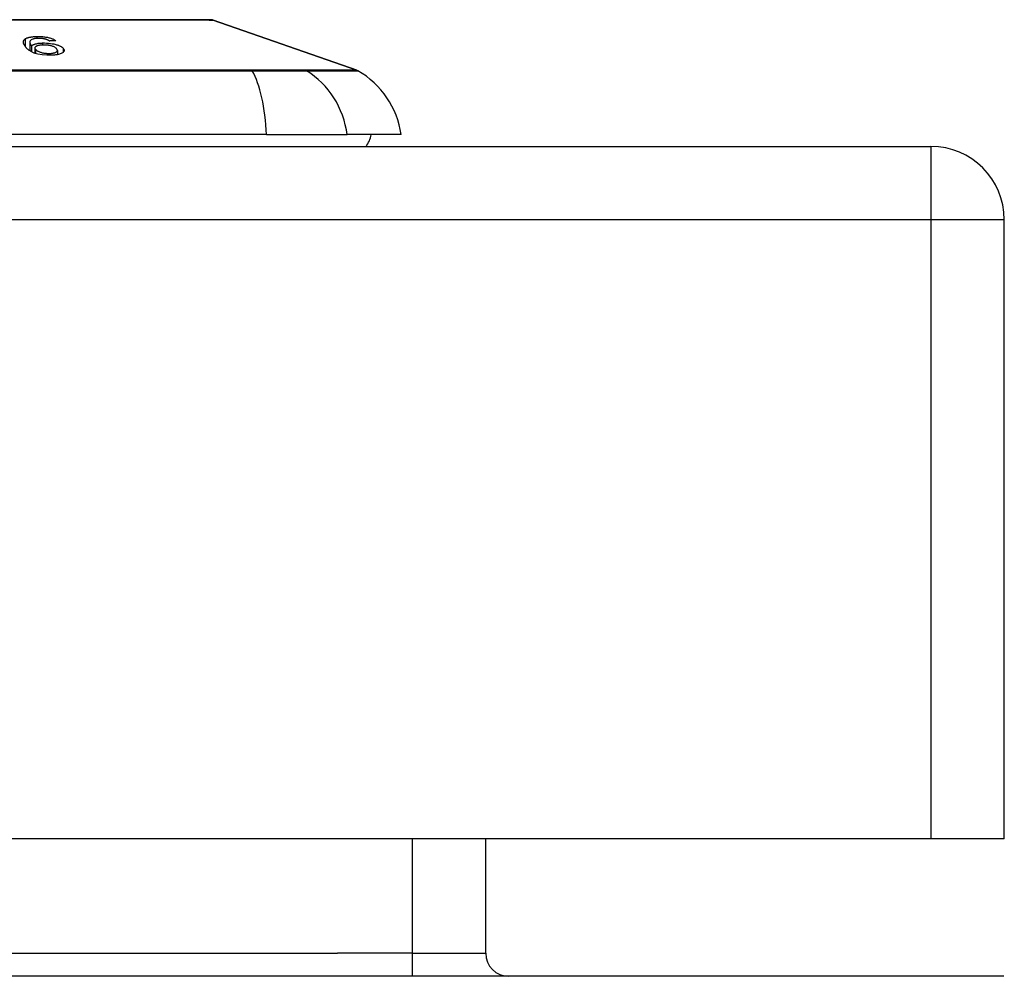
# Model space of a CAD drawing. Header units: inches. Extents: x 20 to 448, y 48 to 213.
# Tile 91 of 235: x 102.38 to 103.71, y 209.1 to 210.39. Entities that reach past the tile are written whole.
import ezdxf

# ---------------------------------------------------------------- set-up
doc = ezdxf.new("R2010")
doc.units = ezdxf.units.IN
doc.header["$MEASUREMENT"] = 0
doc.layers.add('Visible Edges(ANSI)', color=7, linetype='Continuous', lineweight=25)
doc.layers.add('Visible Tangent Edges(ANSI)', color=7, linetype='Continuous', lineweight=25)

msp = doc.modelspace()

# ---------------------------------------------------------------- linework, layer by layer
at = {"layer": 'Visible Edges(ANSI)'}
for p, q in [((102.646, 210.3914), (102.8396, 210.3237)), ((102.3986, 210.3615), (102.3986, 210.35)), ((102.401, 210.3565), (102.401, 210.3486)), ((102.4055, 210.3536), (102.4055, 210.3466)), ((102.4358, 210.3505), (102.4358, 210.3447)), ((102.7179, 210.2368), (101.8605, 210.2368)), ((102.7179, 210.2368), (102.8267, 210.2368)), ((102.8995, 210.2368), (102.8267, 210.2368)), ((62.0092, 210.221), (103.6142, 210.221)), ((103.7132, 209.287), (103.7132, 210.122)), ((103.6142, 209.287), (62.0092, 209.287)), ((103.0136, 209.1325), (103.0136, 209.287)), ((103.7132, 209.287), (103.6142, 209.287)), ((103.7127, 209.1015), (61.9107, 209.1015))]:
    msp.add_line(p, q, dxfattribs=at)
at = {"layer": 'Visible Edges(ANSI)', "flags": 128}
for points in [[(102.6444, 210.3917), (102.644, 210.3917), (102.6427, 210.3917), (102.6406, 210.3917), (102.6376, 210.3917), (102.6338, 210.3917), (102.6291, 210.3917), (102.6237, 210.3917), (102.6174, 210.3918), (102.6104, 210.3918), (102.6025, 210.3918), (102.5939, 210.3918), (102.5846, 210.3918), (102.5745, 210.3918), (102.5637, 210.3919), (102.5523, 210.3919), (102.5404, 210.3919), (102.5278, 210.3919), (102.5146, 210.3919), (102.5009, 210.3918), (102.4867, 210.3918), (102.4719, 210.3918), (102.4567, 210.3918), (102.4411, 210.3918), (102.4251, 210.3918), (102.4087, 210.3917), (102.3921, 210.3917), (102.3753, 210.3917)], [(102.3932, 210.3549), (102.3928, 210.3554), (102.3924, 210.3559), (102.392, 210.3564), (102.3917, 210.3569), (102.3914, 210.3574), (102.3911, 210.3579), (102.3908, 210.3583), (102.3906, 210.3588), (102.3904, 210.3593), (102.3902, 210.3598), (102.3901, 210.3603), (102.39, 210.3607), (102.3899, 210.3612), (102.3899, 210.3616), (102.3899, 210.3621), (102.39, 210.3625), (102.3901, 210.363), (102.3902, 210.3634), (102.3904, 210.3638), (102.3906, 210.3642), (102.3909, 210.3646), (102.3913, 210.365), (102.3917, 210.3654), (102.3922, 210.3658)], [(102.3922, 210.3658), (102.3925, 210.366), (102.3929, 210.3663), (102.3933, 210.3665), (102.3938, 210.3667), (102.3943, 210.367), (102.3948, 210.3672), (102.3953, 210.3674), (102.3959, 210.3676), (102.3964, 210.3678), (102.3971, 210.3679), (102.3977, 210.3681), (102.3984, 210.3682), (102.3991, 210.3684), (102.3998, 210.3685), (102.4005, 210.3686), (102.4013, 210.3687), (102.4021, 210.3688), (102.4029, 210.3689), (102.4037, 210.369), (102.4045, 210.3691), (102.4054, 210.3691), (102.4062, 210.3692), (102.4071, 210.3692), (102.408, 210.3692)], [(102.4027, 210.3657), (102.4014, 210.3651), (102.4004, 210.3645), (102.3996, 210.3639), (102.3991, 210.3632), (102.3988, 210.3625), (102.3986, 210.3619), (102.3986, 210.3614), (102.3986, 210.3611), (102.3986, 210.3608), (102.3987, 210.3605), (102.3988, 210.3602), (102.3989, 210.3599), (102.399, 210.3597), (102.3991, 210.3594), (102.3993, 210.3591), (102.3994, 210.3588), (102.3996, 210.3585), (102.3997, 210.3582), (102.3999, 210.3579), (102.4001, 210.3576), (102.4003, 210.3573), (102.4005, 210.357), (102.4008, 210.3568), (102.401, 210.3565)], [(102.401, 210.3565), (102.4012, 210.3567), (102.4015, 210.3569), (102.4017, 210.3572), (102.4021, 210.3574), (102.4024, 210.3576), (102.4027, 210.3578), (102.4031, 210.358), (102.4035, 210.3582), (102.404, 210.3584), (102.4044, 210.3586), (102.405, 210.3588), (102.4056, 210.359), (102.4062, 210.3592), (102.4069, 210.3593), (102.4076, 210.3595), (102.4084, 210.3597), (102.4092, 210.3598), (102.4101, 210.36), (102.411, 210.3601), (102.4119, 210.3602), (102.4128, 210.3603), (102.4138, 210.3604), (102.4147, 210.3604), (102.4157, 210.3605)], [(102.4095, 210.3667), (102.4092, 210.3667), (102.4088, 210.3667), (102.4085, 210.3667), (102.4082, 210.3667), (102.4078, 210.3666), (102.4075, 210.3666), (102.4072, 210.3666), (102.4069, 210.3666), (102.4066, 210.3665), (102.4063, 210.3665), (102.406, 210.3664), (102.4057, 210.3664), (102.4054, 210.3664), (102.4052, 210.3663), (102.4049, 210.3663), (102.4046, 210.3662), (102.4044, 210.3662), (102.4041, 210.3661), (102.4039, 210.366), (102.4036, 210.366), (102.4034, 210.3659), (102.4032, 210.3658), (102.403, 210.3658), (102.4027, 210.3657)], [(102.4162, 210.3577), (102.4148, 210.3577), (102.4135, 210.3575), (102.4122, 210.3574), (102.4111, 210.3572), (102.41, 210.3569), (102.4091, 210.3566), (102.4083, 210.3564), (102.4077, 210.3561), (102.4072, 210.3558), (102.4068, 210.3556), (102.4065, 210.3554), (102.4062, 210.3551), (102.406, 210.3548), (102.4058, 210.3546), (102.4056, 210.3543), (102.4055, 210.354), (102.4055, 210.3538), (102.4055, 210.3535), (102.4055, 210.3532), (102.4056, 210.3529), (102.4057, 210.3526), (102.4059, 210.3523), (102.4061, 210.3521), (102.4063, 210.3518)], [(102.408, 210.3692), (102.4093, 210.3692), (102.4106, 210.3692), (102.4119, 210.3692), (102.4132, 210.3692), (102.4146, 210.3691), (102.4159, 210.369), (102.4173, 210.3689), (102.4186, 210.3687), (102.4198, 210.3685), (102.4211, 210.3683), (102.4223, 210.3681), (102.4235, 210.3678), (102.4247, 210.3675), (102.4258, 210.3672), (102.4268, 210.3669), (102.4278, 210.3666), (102.4287, 210.3662), (102.4296, 210.3659), (102.4304, 210.3655), (102.4312, 210.3651), (102.4319, 210.3647), (102.4325, 210.3643), (102.4331, 210.3639), (102.4336, 210.3635)], [(102.4195, 210.3656), (102.4191, 210.3657), (102.4187, 210.3658), (102.4183, 210.3659), (102.418, 210.366), (102.4176, 210.3661), (102.4171, 210.3661), (102.4167, 210.3662), (102.4163, 210.3663), (102.4159, 210.3663), (102.4155, 210.3664), (102.4151, 210.3665), (102.4147, 210.3665), (102.4142, 210.3666), (102.4138, 210.3666), (102.4134, 210.3666), (102.4129, 210.3667), (102.4125, 210.3667), (102.4121, 210.3667), (102.4116, 210.3667), (102.4112, 210.3667), (102.4108, 210.3667), (102.4103, 210.3667), (102.4099, 210.3667), (102.4095, 210.3667)], [(102.4157, 210.3605), (102.4184, 210.3605), (102.4211, 210.3604), (102.4238, 210.3602), (102.4265, 210.3599), (102.4289, 210.3595), (102.431, 210.3591), (102.4325, 210.3587), (102.4336, 210.3584), (102.4345, 210.3581), (102.4354, 210.3579), (102.4363, 210.3576), (102.4371, 210.3573), (102.4379, 210.357), (102.4387, 210.3566), (102.4394, 210.3563), (102.44, 210.356), (102.4407, 210.3556), (102.4412, 210.3553), (102.4417, 210.3549), (102.4422, 210.3546), (102.4427, 210.3542), (102.4431, 210.3538), (102.4434, 210.3535), (102.4438, 210.3531)], [(102.4348, 210.3527), (102.4344, 210.3531), (102.434, 210.3535), (102.4334, 210.3539), (102.4328, 210.3544), (102.4322, 210.3548), (102.4314, 210.3552), (102.4306, 210.3555), (102.4296, 210.3559), (102.4287, 210.3562), (102.4277, 210.3565), (102.4268, 210.3567), (102.4259, 210.3569), (102.4252, 210.3571), (102.4244, 210.3572), (102.4236, 210.3573), (102.4228, 210.3574), (102.422, 210.3575), (102.4211, 210.3576), (102.4203, 210.3577), (102.4195, 210.3577), (102.4186, 210.3577), (102.4178, 210.3577), (102.417, 210.3577), (102.4162, 210.3577)], [(102.425, 210.3631), (102.4248, 210.3632), (102.4247, 210.3633), (102.4245, 210.3635), (102.4243, 210.3636), (102.4241, 210.3637), (102.4239, 210.3638), (102.4237, 210.3639), (102.4235, 210.364), (102.4233, 210.3641), (102.4231, 210.3642), (102.4228, 210.3644), (102.4226, 210.3645), (102.4224, 210.3646), (102.4222, 210.3647), (102.4219, 210.3648), (102.4217, 210.3649), (102.4214, 210.365), (102.4212, 210.3651), (102.4209, 210.3652), (102.4206, 210.3653), (102.4204, 210.3654), (102.4201, 210.3655), (102.4198, 210.3656), (102.4195, 210.3656)], [(102.4336, 210.3635), (102.4333, 210.3635), (102.4329, 210.3635), (102.4325, 210.3635), (102.4322, 210.3635), (102.4318, 210.3634), (102.4315, 210.3634), (102.4311, 210.3634), (102.4307, 210.3634), (102.4304, 210.3634), (102.43, 210.3634), (102.4297, 210.3633), (102.4293, 210.3633), (102.429, 210.3633), (102.4286, 210.3633), (102.4282, 210.3633), (102.4279, 210.3633), (102.4275, 210.3632), (102.4272, 210.3632), (102.4268, 210.3632), (102.4265, 210.3632), (102.4261, 210.3632), (102.4257, 210.3632), (102.4254, 210.3631), (102.425, 210.3631)], [(102.4282, 210.3439), (102.4218, 210.3439), (102.4153, 210.3444), (102.4095, 210.3455), (102.4059, 210.3465), (102.4047, 210.3469), (102.4038, 210.3473), (102.4029, 210.3476), (102.402, 210.348), (102.4012, 210.3484), (102.4005, 210.3488), (102.3998, 210.3492), (102.3991, 210.3496), (102.3985, 210.3501), (102.3979, 210.3505), (102.3973, 210.3509), (102.3967, 210.3513), (102.3962, 210.3518), (102.3957, 210.3522), (102.3952, 210.3527), (102.3948, 210.3531), (102.3943, 210.3536), (102.3939, 210.354), (102.3935, 210.3545), (102.3932, 210.3549)], [(102.4063, 210.3518), (102.4066, 210.3514), (102.4071, 210.351), (102.4075, 210.3506), (102.408, 210.3503), (102.4086, 210.3499), (102.4093, 210.3495), (102.41, 210.3492), (102.4108, 210.3488), (102.4116, 210.3485), (102.4125, 210.3482), (102.4134, 210.3479), (102.4143, 210.3476), (102.4154, 210.3474), (102.4165, 210.3471), (102.4175, 210.3469), (102.4186, 210.3468), (102.4196, 210.3467), (102.4206, 210.3466), (102.4215, 210.3465), (102.4224, 210.3464), (102.4233, 210.3464), (102.4242, 210.3464), (102.4251, 210.3464), (102.4259, 210.3464)], [(102.4259, 210.3464), (102.4267, 210.3465), (102.4274, 210.3465), (102.4281, 210.3466), (102.4288, 210.3467), (102.4294, 210.3468), (102.4301, 210.3469), (102.4307, 210.347), (102.4313, 210.3471), (102.4318, 210.3473), (102.4323, 210.3474), (102.4328, 210.3476), (102.4332, 210.3478), (102.4336, 210.348), (102.434, 210.3482), (102.4343, 210.3484), (102.4347, 210.3486), (102.4351, 210.349), (102.4354, 210.3494), (102.4357, 210.3499), (102.4358, 210.3504), (102.4357, 210.351), (102.4355, 210.3516), (102.4352, 210.3521), (102.4348, 210.3527)], [(102.4438, 210.3531), (102.4442, 210.3526), (102.4445, 210.3521), (102.4447, 210.3515), (102.4449, 210.351), (102.4449, 210.3505), (102.4449, 210.35), (102.4448, 210.3494), (102.4445, 210.3489), (102.4442, 210.3484), (102.4437, 210.3478), (102.4429, 210.3473), (102.442, 210.3467), (102.4408, 210.3461), (102.4396, 210.3457), (102.4385, 210.3453), (102.4375, 210.3451), (102.4365, 210.3449), (102.4354, 210.3447), (102.4343, 210.3445), (102.4332, 210.3443), (102.432, 210.3442), (102.4308, 210.3441), (102.4295, 210.344), (102.4282, 210.3439)]]:
    msp.add_lwpolyline(points, dxfattribs=at)
at = {"layer": 'Visible Edges(ANSI)'}
for centre, radius, start, end in [((102.6444, 210.3868), 0.00492, 70.71, 89.8269), ((102.8363, 210.3144), 0.00984, 60.1831, 70.71), ((102.7825, 210.2205), 0.1181, 7.9413, 60.1831), ((102.8207, 210.2446), 0.0394, 323.1301, 348.463), ((103.6142, 210.122), 0.099, 0, 90), ((103.0446, 209.1325), 0.031, 180, 270)]:
    msp.add_arc(centre, radius, start, end, dxfattribs=at)
at = {"layer": 'Visible Tangent Edges(ANSI)'}
for p, q in [((102.8396, 210.3237), (102.646, 210.3914)), ((102.3922, 210.3658), (102.3922, 210.3561)), ((102.408, 210.3692), (102.408, 210.3666)), ((102.4157, 210.3605), (102.4157, 210.3577)), ((102.4063, 210.3518), (102.4063, 210.3464)), ((102.4259, 210.3464), (102.4259, 210.3439)), ((102.4438, 210.3531), (102.4438, 210.3479)), ((102.698, 210.3237), (102.6976, 210.3237)), ((102.7699, 210.3237), (102.7698, 210.3237)), ((103.6142, 210.221), (103.6142, 210.122)), ((103.6142, 210.122), (62.0092, 210.122)), ((103.7132, 210.122), (103.6142, 210.122)), ((103.6142, 210.122), (103.6142, 209.287)), ((102.9146, 209.287), (102.9146, 209.1325)), ((62.8099, 209.1325), (102.8136, 209.1325)), ((102.9146, 209.1325), (102.8136, 209.1325)), ((102.9146, 209.1325), (102.9146, 209.1015)), ((102.9146, 209.1325), (103.0136, 209.1325))]:
    msp.add_line(p, q, dxfattribs=at)
at = {"layer": 'Visible Tangent Edges(ANSI)', "flags": 128}
for points in [[(102.3715, 210.3915), (102.3915, 210.3915), (102.4111, 210.3915), (102.4304, 210.3916), (102.4492, 210.3916), (102.4674, 210.3916), (102.485, 210.3917), (102.5019, 210.3917), (102.5181, 210.3917)], [(102.5181, 210.3917), (102.5201, 210.3917), (102.5221, 210.3917), (102.5241, 210.3917), (102.526, 210.3917), (102.528, 210.3917), (102.5299, 210.3917), (102.5319, 210.3917), (102.5338, 210.3917), (102.5357, 210.3917), (102.5376, 210.3917), (102.5395, 210.3917), (102.5413, 210.3917), (102.5432, 210.3917), (102.545, 210.3917), (102.5469, 210.3917), (102.5487, 210.3917), (102.5505, 210.3917), (102.5523, 210.3917), (102.554, 210.3917), (102.5558, 210.3917), (102.5575, 210.3917), (102.5593, 210.3917), (102.561, 210.3917), (102.5627, 210.3917)], [(102.5627, 210.3917), (102.5692, 210.3917), (102.5755, 210.3917), (102.5816, 210.3917), (102.5874, 210.3917), (102.593, 210.3916), (102.5983, 210.3916), (102.6034, 210.3916), (102.6082, 210.3916), (102.6127, 210.3916), (102.6169, 210.3916), (102.6209, 210.3915), (102.6245, 210.3915), (102.6279, 210.3915), (102.6311, 210.3915), (102.6339, 210.3915), (102.6364, 210.3915), (102.6387, 210.3915), (102.6406, 210.3914), (102.6423, 210.3914), (102.6436, 210.3914), (102.6447, 210.3914), (102.6454, 210.3914), (102.6459, 210.3914), (102.646, 210.3914)], [(102.6976, 210.3237), (102.6648, 210.3237), (102.6317, 210.3237), (102.5983, 210.3237), (102.5647, 210.3237), (102.5309, 210.3237), (102.4969, 210.3237), (102.4627, 210.3237), (102.4283, 210.3237), (102.3938, 210.3237), (102.3593, 210.3237)], [(102.3594, 210.3229), (102.3941, 210.3229), (102.4287, 210.3229), (102.4631, 210.3229), (102.4974, 210.3229), (102.5315, 210.3228), (102.5655, 210.3228), (102.5992, 210.3228), (102.6327, 210.3228), (102.6659, 210.3228), (102.6988, 210.3227)], [(102.7698, 210.3237), (102.7682, 210.3237), (102.7665, 210.3237), (102.7647, 210.3237), (102.7627, 210.3237), (102.7606, 210.3237), (102.7583, 210.3237), (102.7559, 210.3237), (102.7534, 210.3237), (102.7507, 210.3237), (102.7479, 210.3237), (102.745, 210.3237), (102.742, 210.3237), (102.7389, 210.3237), (102.7356, 210.3237), (102.7322, 210.3237), (102.7288, 210.3237), (102.7252, 210.3237), (102.7216, 210.3237), (102.7178, 210.3237), (102.714, 210.3237), (102.7101, 210.3237), (102.7062, 210.3237), (102.7021, 210.3237), (102.698, 210.3237)], [(102.6988, 210.3227), (102.703, 210.3227), (102.7071, 210.3227), (102.7112, 210.3227), (102.7152, 210.3227), (102.7191, 210.3227), (102.7229, 210.3227), (102.7267, 210.3227), (102.7303, 210.3227), (102.7339, 210.3227), (102.7373, 210.3227), (102.7407, 210.3227), (102.7439, 210.3227), (102.747, 210.3227), (102.7499, 210.3227), (102.7528, 210.3227), (102.7555, 210.3227), (102.7581, 210.3227), (102.7605, 210.3227), (102.7628, 210.3227), (102.765, 210.3227), (102.767, 210.3227), (102.7688, 210.3227), (102.7705, 210.3227), (102.772, 210.3227)], [(102.8396, 210.3237), (102.8394, 210.3237), (102.8391, 210.3237), (102.8385, 210.3237), (102.8376, 210.3237), (102.8365, 210.3237), (102.8352, 210.3237), (102.8336, 210.3237), (102.8318, 210.3237), (102.8297, 210.3237), (102.8274, 210.3237), (102.8248, 210.3237), (102.822, 210.3237), (102.819, 210.3237), (102.8157, 210.3237), (102.8122, 210.3237), (102.8084, 210.3237), (102.8044, 210.3237), (102.8002, 210.3237), (102.7957, 210.3237), (102.791, 210.3237), (102.7861, 210.3237), (102.7809, 210.3237), (102.7756, 210.3237), (102.7699, 210.3237)], [(102.772, 210.3227), (102.7776, 210.3227), (102.783, 210.3228), (102.7881, 210.3228), (102.793, 210.3228), (102.7977, 210.3228), (102.8021, 210.3228), (102.8063, 210.3228), (102.8103, 210.3228), (102.814, 210.3228), (102.8175, 210.3228), (102.8208, 210.3229), (102.8238, 210.3229), (102.8266, 210.3229), (102.8291, 210.3229), (102.8314, 210.3229), (102.8335, 210.3229), (102.8353, 210.3229), (102.8369, 210.3229), (102.8382, 210.3229), (102.8393, 210.3229), (102.8401, 210.3229), (102.8407, 210.3229), (102.8411, 210.3229), (102.8412, 210.3229)]]:
    msp.add_lwpolyline(points, dxfattribs=at)
at = {"layer": 'Visible Tangent Edges(ANSI)'}
msp.add_arc((102.6444, 210.3868), 0.00492, 70.71, 89.8269, dxfattribs=at)
for centre, major_axis, ratio, start_param, end_param in [((102.6972, 210.3142), (0.00003, 0.00984), 0.32572, 5.760249, 6.023956), ((102.6793, 210.2205), (0, 0.1181), 0.32996, 4.850991, 5.75935), ((102.7674, 210.3142), (-0.00008, 0.00984), 0.945463, 5.751833, 6.01554), ((102.7163, 210.2205), (0, 0.1181), 0.943995, 4.850991, 5.75935)]:
    msp.add_ellipse(centre, major_axis=major_axis, ratio=ratio, start_param=start_param, end_param=end_param, dxfattribs=at)

doc.saveas('drawing.dxf')
